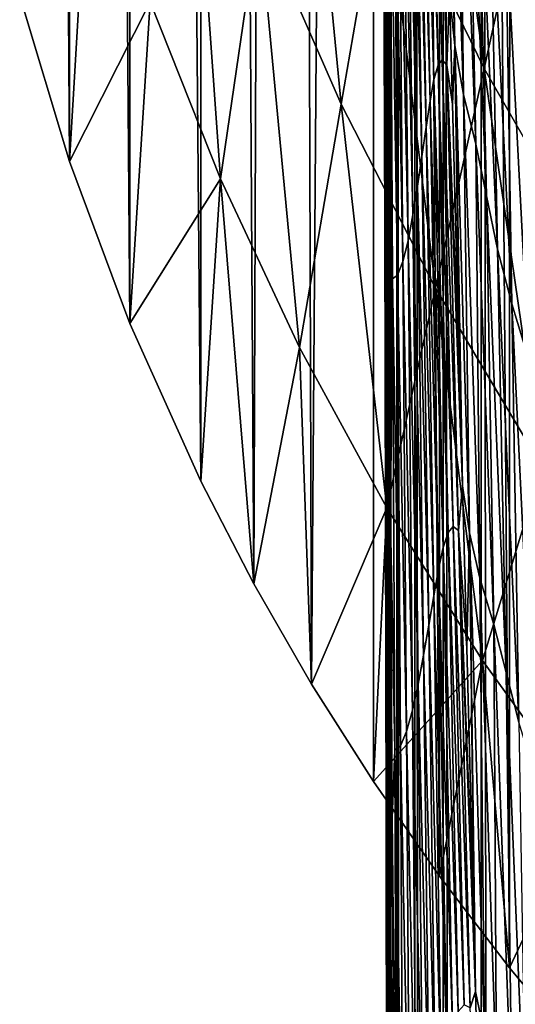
# Model space of a CAD drawing. Header units: metres. Extents: x -23 to 23, y -199 to 23.
# Tile 38 of 112: x -22.76 to -20.69, y -19.15 to -15.04. Entities that reach past the tile are written whole.
import ezdxf

# ---------------------------------------------------------------- set-up
doc = ezdxf.new("R2010")
doc.units = ezdxf.units.M
doc.layers.add('solid_509541_180_SW0001', color=7, linetype='CONTINUOUS')

msp = doc.modelspace()

# ---------------------------------------------------------------- linework, layer by layer
at = {"layer": 'solid_509541_180_SW0001'}
for points in [[(-20.394615, 19.375515), (-20.403206, -19.365856), (-20.704075, 19.006542)], [(-20.704075, 19.006542), (-20.712023, -18.996798), (-20.996466, 18.625443)], [(-20.704075, 19.006542), (-20.403206, -19.365856), (-20.712023, -18.996798)], [(-20.996466, 18.625443), (-21.00429, -18.614689), (-21.271791, 18.232214)], [(-20.996466, 18.625443), (-20.712023, -18.996798), (-21.00429, -18.614689)], [(-21.271791, 18.232214), (-21.53804, -17.812857), (-21.651287, 17.621748)], [(-21.271791, 18.232214), (-21.279938, -18.219637), (-21.53804, -17.812857)], [(-21.271791, 18.232214), (-21.00429, -18.614689), (-21.279938, -18.219637)], [(-21.651287, 17.621748), (-21.778461, -17.394625), (-21.990782, 16.985275)], [(-21.651287, 17.621748), (-21.53804, -17.812857), (-21.778461, -17.394625)], [(-21.990782, 16.985275), (-22.00001, -16.966969), (-22.289072, 16.325026)], [(-21.990782, 16.985275), (-21.778461, -17.394625), (-22.00001, -16.966969)], [(-22.289072, 16.325026), (-22.296637, -16.30862), (-22.543423, 15.647359)], [(-22.289072, 16.325026), (-22.00001, -16.966969), (-22.296637, -16.30862)], [(-22.543423, 15.647359), (-22.549278, -15.632474), (-22.752304, 14.959496)], [(-22.543423, 15.647359), (-22.296637, -16.30862), (-22.549278, -15.632474)], [(-22.752304, 14.959496), (-22.549278, -15.632474), (-22.756874, -14.94126)], [(-21.182512, -189, 242.230423), (-21.182512, 0.000142, 242.230423), (-21.209377, -0.00011, 242.00946)], [(-21.107437, -189, 242.439972), (-21.107437, 0.000167, 242.439957), (-21.182512, 0.000142, 242.230423)], [(-21.110292, -189, 242.434082), (-21.107437, -189, 242.439972), (-21.182512, 0.000142, 242.230423)], [(-21.182512, -189, 242.230423), (-21.110292, -189, 242.434082), (-21.182512, 0.000142, 242.230423)], [(-20.987869, -189, 242.627716), (-20.987869, 0.000123, 242.627701), (-21.107437, 0.000167, 242.439957)], [(-21.107437, -189, 242.439972), (-20.987869, -189, 242.627716), (-21.107437, 0.000167, 242.439957)], [(-20.829735, -189, 242.784348), (-20.829735, 0.00002, 242.784348), (-20.987869, 0.000123, 242.627701)], [(-20.987869, -189, 242.627716), (-20.829735, -189, 242.784348), (-20.987869, 0.000123, 242.627701)], [(-20.640867, -189, 242.902145), (-20.640867, -0.000121, 242.902145), (-20.829735, 0.00002, 242.784348)], [(-20.829735, -189, 242.784348), (-20.640867, -189, 242.902145), (-20.829735, 0.00002, 242.784348)], [(-21.236322, -14.7157, 239.162445), (-21.232578, -15.9149, 239.557968), (-21.209377, -0.00011, 242.00946)], [(-21.232578, -15.9149, 239.557968), (-21.229475, -17.133894, 239.885849), (-21.209377, -0.00011, 242.00946)], [(-21.229475, -17.133894, 239.885849), (-21.227026, -18.365841, 240.144531), (-21.209377, -0.00011, 242.00946)], [(-21.227026, -18.365841, 240.144531), (-21.225239, -19.606176, 240.33342), (-21.209377, -0.00011, 242.00946)], [(-21.225239, -19.606176, 240.33342), (-21.224113, -20.851295, 240.452332), (-21.209377, -0.00011, 242.00946)], [(-21.224113, -20.851295, 240.452332), (-21.22365, -22.098618, 240.501404), (-21.209377, -0.00011, 242.00946)], [(-21.22365, -22.098618, 240.501404), (-21.222198, -34.757195, 240.654739), (-21.209377, -0.00011, 242.00946)], [(-21.222198, -34.757195, 240.654739), (-21.222109, -35.61446, 240.664169), (-21.209377, -0.00011, 242.00946)], [(-21.222109, -35.61446, 240.664169), (-21.221001, -47.406013, 240.781204), (-21.209377, -0.00011, 242.00946)], [(-21.221001, -47.406013, 240.781204), (-21.220943, -48.258762, 240.787292), (-21.209377, -0.00011, 242.00946)], [(-21.220943, -48.258762, 240.787292), (-21.220533, -59.999996, 240.830566), (-21.209377, -0.00011, 242.00946)], [(-21.220533, -59.999996, 240.830566), (-21.209377, -94.500061, 242.00946), (-21.209377, -0.00011, 242.00946)], [(-21.184349, -189, 242.222519), (-21.209377, -0.00011, 242.00946), (-21.209377, -94.500061, 242.00946)], [(-21.184349, -189, 242.222519), (-21.182512, -189, 242.230423), (-21.209377, -0.00011, 242.00946)], [(-20.999973, -13.197728, 235.819458), (-20.94021, -15.148735, 236.590393), (-20.961893, -14.937325, 236.939484)], [(-20.999973, -13.197728, 235.819458), (-20.970301, -13.416645, 235.449127), (-20.94021, -15.148735, 236.590393)], [(-21.05201, -13.348553, 236.886871), (-21.009924, -15.231284, 237.558121), (-21.065798, -13.40442, 237.075409)], [(-21.037128, -13.330706, 236.705109), (-20.99206, -15.208947, 237.379608), (-21.05201, -13.348553, 236.886871)], [(-20.99206, -15.208947, 237.379608), (-21.009924, -15.231284, 237.558121), (-21.05201, -13.348553, 236.886871)], [(-20.972824, -15.230361, 237.210938), (-20.99206, -15.208947, 237.379608), (-21.037128, -13.330706, 236.705109)], [(-21.020689, -13.357379, 236.533157), (-20.972824, -15.230361, 237.210938), (-21.037128, -13.330706, 236.705109)], [(-21.064852, -13.364702, 96.246002), (-21.239494, -14.379384, 72.17849), (-20.817907, -15.244808, 72.17849)], [(-20.615107, -14.32806, 96.246002), (-21.064852, -13.364702, 96.246002), (-20.817907, -15.244808, 72.17849)], [(-20.961893, -14.937325, 236.939484), (-20.972824, -15.230361, 237.210938), (-21.020689, -13.357379, 236.533157)], [(-21.065798, -13.40442, 237.075409), (-21.026844, -15.290994, 237.743469), (-21.079041, -13.490267, 237.267212)], [(-21.009924, -15.231284, 237.558121), (-21.026844, -15.290994, 237.743469), (-21.065798, -13.40442, 237.075409)], [(-20.970301, -13.416645, 235.449127), (-20.904169, -15.352939, 236.228729), (-20.94021, -15.148735, 236.590393)], [(-20.970301, -13.416645, 235.449127), (-20.924404, -13.638498, 235.075729), (-20.904169, -15.352939, 236.228729)], [(-21.59693, -13.510795, 72.17849), (-21.757887, -14.60796, 48.110981), (-21.414135, -15.394066, 48.110981)], [(-21.239494, -14.379384, 72.17849), (-21.59693, -13.510795, 72.17849), (-21.414135, -15.394066, 48.110981)], [(-21.079041, -13.490267, 237.267212), (-21.043327, -15.380179, 237.932175), (-21.092312, -13.59715, 237.45871)], [(-21.026844, -15.290994, 237.743469), (-21.043327, -15.380179, 237.932175), (-21.079041, -13.490267, 237.267212)], [(-21.092312, -13.59715, 237.45871), (-21.059896, -15.490059, 238.120728), (-21.106146, -13.715858, 237.64682)], [(-21.043327, -15.380179, 237.932175), (-21.059896, -15.490059, 238.120728), (-21.092312, -13.59715, 237.45871)], [(-20.924404, -13.638498, 235.075729), (-20.852055, -15.560164, 235.86412), (-20.904169, -15.352939, 236.228729)], [(-20.924404, -13.638498, 235.075729), (-20.886211, -13.86907, 234.703461), (-20.852055, -15.560164, 235.86412)], [(-21.106146, -13.715858, 237.64682), (-21.077044, -15.61158, 238.30603), (-21.120979, -13.837544, 237.829239)], [(-21.059896, -15.490059, 238.120728), (-21.077044, -15.61158, 238.30603), (-21.106146, -13.715858, 237.64682)], [(-21.232697, -15.779591, 239.467957), (-21.236322, -14.7157, 239.162445), (-21.239855, -13.751604, 238.78923)], [(-21.232697, -15.779591, 239.467957), (-21.239855, -13.751604, 238.78923), (-21.223406, -14.796832, 238.968521)], [(-22.052807, -13.807296, 48.110981), (-22.21162, -14.96675, 24.043468), (-21.918844, -15.705125, 24.043468)], [(-21.757887, -14.60796, 48.110981), (-22.052807, -13.807296, 48.110981), (-21.918844, -15.705125, 24.043468)], [(-21.120979, -13.837544, 237.829239), (-21.095171, -15.736044, 238.485794), (-21.137089, -13.954248, 238.004913)], [(-21.077044, -15.61158, 238.30603), (-21.095171, -15.736044, 238.485794), (-21.120979, -13.837544, 237.829239)], [(-20.886211, -13.86907, 234.703461), (-20.807451, -15.775966, 235.500549), (-20.852055, -15.560164, 235.86412)], [(-20.886211, -13.86907, 234.703461), (-20.846252, -14.106922, 234.331207), (-20.807451, -15.775966, 235.500549)], [(-21.137089, -13.954248, 238.004913), (-21.114527, -15.855614, 238.658936), (-21.154518, -14.058542, 238.173538)], [(-21.095171, -15.736044, 238.485794), (-21.114527, -15.855614, 238.658936), (-21.137089, -13.954248, 238.004913)], [(-21.154518, -14.058542, 238.173538), (-21.135138, -15.962982, 238.825134), (-21.173004, -14.142303, 238.334381)], [(-21.114527, -15.855614, 238.658936), (-21.135138, -15.962982, 238.825134), (-21.154518, -14.058542, 238.173538)], [(-20.846252, -14.106922, 234.331207), (-20.761042, -15.998945, 235.136948), (-20.807451, -15.775966, 235.500549)], [(-20.846252, -14.106922, 234.331207), (-20.793947, -14.349974, 233.957581), (-20.761042, -15.998945, 235.136948)], [(-21.173004, -14.142303, 238.334381), (-21.15671, -16.050186, 238.983688), (-21.191881, -14.195374, 238.485046)], [(-21.135138, -15.962982, 238.825134), (-21.15671, -16.050186, 238.983688), (-21.173004, -14.142303, 238.334381)], [(-22.463467, -14.192997, 24.043468), (-22.756874, -14.94126), (-22.549278, -15.632474)], [(-22.21162, -14.96675, 24.043468), (-22.463467, -14.192997, 24.043468), (-22.549278, -15.632474)], [(-21.210073, -14.205126, 238.620392), (-21.199463, -16.122063, 239.266113), (-21.223406, -14.796832, 238.968521)], [(-21.191881, -14.195374, 238.485046), (-21.178535, -16.107309, 239.132309), (-21.210073, -14.205126, 238.620392)], [(-21.178535, -16.107309, 239.132309), (-21.199463, -16.122063, 239.266113), (-21.210073, -14.205126, 238.620392)], [(-21.15671, -16.050186, 238.983688), (-21.178535, -16.107309, 239.132309), (-21.191881, -14.195374, 238.485046)], [(-20.615107, -14.32806, 96.246002), (-20.817907, -15.244808, 72.17849), (-20.32906, -16.096752, 72.17849)], [(-20.793947, -14.349974, 233.957581), (-20.70241, -16.227081, 234.772064), (-20.761042, -15.998945, 235.136948)], [(-20.793947, -14.349974, 233.957581), (-20.727739, -14.59752, 233.58252), (-20.70241, -16.227081, 234.772064)], [(-21.239494, -14.379384, 72.17849), (-21.414135, -15.394066, 48.110981), (-21.020708, -16.161556, 48.110981)], [(-20.817907, -15.244808, 72.17849), (-21.239494, -14.379384, 72.17849), (-21.020708, -16.161556, 48.110981)], [(-21.757887, -14.60796, 48.110981), (-21.918844, -15.705125, 24.043468), (-21.588776, -16.408749, 24.043468)], [(-21.414135, -15.394066, 48.110981), (-21.757887, -14.60796, 48.110981), (-21.588776, -16.408749, 24.043468)], [(-20.727739, -14.59752, 233.58252), (-20.630032, -16.459677, 234.405777), (-20.70241, -16.227081, 234.772064)], [(-20.727739, -14.59752, 233.58252), (-20.651548, -14.849701, 233.20665), (-20.630032, -16.459677, 234.405777)], [(-21.232697, -15.779591, 239.467957), (-21.232578, -15.9149, 239.557968), (-21.236322, -14.7157, 239.162445)], [(-21.232697, -15.779591, 239.467957), (-21.223406, -14.796832, 238.968521), (-21.216284, -15.910861, 239.310425)], [(-21.199463, -16.122063, 239.266113), (-21.216284, -15.910861, 239.310425), (-21.223406, -14.796832, 238.968521)], [(-20.961893, -14.937325, 236.939484), (-20.949684, -15.393825, 237.086014), (-20.972824, -15.230361, 237.210938)], [(-20.94021, -15.148735, 236.590393), (-20.949684, -15.393825, 237.086014), (-20.961893, -14.937325, 236.939484)], [(-22.21162, -14.96675, 24.043468), (-22.549278, -15.632474), (-22.296637, -16.30862)], [(-21.918844, -15.705125, 24.043468), (-22.21162, -14.96675, 24.043468), (-22.296637, -16.30862)], [(-20.94021, -15.148735, 236.590393), (-20.919971, -16.514347, 237.400436), (-20.949684, -15.393825, 237.086014)], [(-20.94021, -15.148735, 236.590393), (-20.90756, -16.986389, 237.514359), (-20.919971, -16.514347, 237.400436)], [(-20.94021, -15.148735, 236.590393), (-20.878811, -17.182419, 237.174973), (-20.90756, -16.986389, 237.514359)], [(-20.94021, -15.148735, 236.590393), (-20.904169, -15.352939, 236.228729), (-20.878811, -17.182419, 237.174973)], [(-21.009924, -15.231284, 237.558121), (-20.967587, -17.181236, 238.059418), (-21.026844, -15.290994, 237.743469)], [(-20.99206, -15.208947, 237.379608), (-20.946548, -17.155512, 237.885117), (-21.009924, -15.231284, 237.558121)], [(-20.946548, -17.155512, 237.885117), (-20.967587, -17.181236, 238.059418), (-21.009924, -15.231284, 237.558121)], [(-20.924345, -17.172369, 237.720612), (-20.946548, -17.155512, 237.885117), (-20.99206, -15.208947, 237.379608)], [(-20.972824, -15.230361, 237.210938), (-20.924345, -17.172369, 237.720612), (-20.99206, -15.208947, 237.379608)], [(-20.90756, -16.986389, 237.514359), (-20.924345, -17.172369, 237.720612), (-20.972824, -15.230361, 237.210938)], [(-20.919971, -16.514347, 237.400436), (-20.90756, -16.986389, 237.514359), (-20.972824, -15.230361, 237.210938)], [(-20.949684, -15.393825, 237.086014), (-20.919971, -16.514347, 237.400436), (-20.972824, -15.230361, 237.210938)], [(-20.817907, -15.244808, 72.17849), (-21.020708, -16.161556, 48.110981), (-20.576504, -16.90551, 48.110981)], [(-20.32906, -16.096752, 72.17849), (-20.817907, -15.244808, 72.17849), (-20.576504, -16.90551, 48.110981)], [(-21.026844, -15.290994, 237.743469), (-20.987844, -17.24334, 238.240555), (-21.043327, -15.380179, 237.932175)], [(-20.967587, -17.181236, 238.059418), (-20.987844, -17.24334, 238.240555), (-21.026844, -15.290994, 237.743469)], [(-20.904169, -15.352939, 236.228729), (-20.835838, -17.371773, 236.823853), (-20.878811, -17.182419, 237.174973)], [(-20.904169, -15.352939, 236.228729), (-20.852055, -15.560164, 235.86412), (-20.835838, -17.371773, 236.823853)], [(-21.414135, -15.394066, 48.110981), (-21.588776, -16.408749, 24.043468), (-21.223511, -17.078306, 24.043468)], [(-21.020708, -16.161556, 48.110981), (-21.414135, -15.394066, 48.110981), (-21.223511, -17.078306, 24.043468)], [(-21.043327, -15.380179, 237.932175), (-21.007778, -17.334146, 238.42514), (-21.059896, -15.490059, 238.120728)], [(-20.987844, -17.24334, 238.240555), (-21.007778, -17.334146, 238.42514), (-21.043327, -15.380179, 237.932175)], [(-21.059896, -15.490059, 238.120728), (-21.027855, -17.445108, 238.609695), (-21.077044, -15.61158, 238.30603)], [(-21.007778, -17.334146, 238.42514), (-21.027855, -17.445108, 238.609695), (-21.059896, -15.490059, 238.120728)], [(-20.852055, -15.560164, 235.86412), (-20.777073, -17.56414, 236.469879), (-20.835838, -17.371773, 236.823853)], [(-20.852055, -15.560164, 235.86412), (-20.807451, -15.775966, 235.500549), (-20.777073, -17.56414, 236.469879)], [(-21.077044, -15.61158, 238.30603), (-21.048521, -17.567419, 238.791168), (-21.095171, -15.736044, 238.485794)], [(-21.027855, -17.445108, 238.609695), (-21.048521, -17.567419, 238.791168), (-21.077044, -15.61158, 238.30603)], [(-21.918844, -15.705125, 24.043468), (-22.296637, -16.30862), (-22.00001, -16.966969)], [(-21.918844, -15.705125, 24.043468), (-22.00001, -16.966969), (-21.778461, -17.394625)], [(-21.588776, -16.408749, 24.043468), (-21.918844, -15.705125, 24.043468), (-21.778461, -17.394625)], [(-21.095171, -15.736044, 238.485794), (-21.070129, -17.692602, 238.9673), (-21.114527, -15.855614, 238.658936)], [(-21.048521, -17.567419, 238.791168), (-21.070129, -17.692602, 238.9673), (-21.095171, -15.736044, 238.485794)], [(-21.22588, -17.859671, 239.950394), (-21.232578, -15.9149, 239.557968), (-21.232697, -15.779591, 239.467957)], [(-21.232697, -15.779591, 239.467957), (-21.216284, -15.910861, 239.310425), (-21.208673, -17.133745, 239.614349)], [(-21.22588, -17.859671, 239.950394), (-21.232697, -15.779591, 239.467957), (-21.208673, -17.133745, 239.614349)], [(-20.807451, -15.775966, 235.500549), (-20.725519, -17.764822, 236.116852), (-20.777073, -17.56414, 236.469879)], [(-20.807451, -15.775966, 235.500549), (-20.761042, -15.998945, 235.136948), (-20.725519, -17.764822, 236.116852)], [(-21.114527, -15.855614, 238.658936), (-21.092905, -17.813015, 239.137009), (-21.135138, -15.962982, 238.825134)], [(-21.070129, -17.692602, 238.9673), (-21.092905, -17.813015, 239.137009), (-21.114527, -15.855614, 238.658936)], [(-21.22588, -17.859671, 239.950394), (-21.229475, -17.133894, 239.885849), (-21.232578, -15.9149, 239.557968)], [(-21.199463, -16.122063, 239.266113), (-21.208673, -17.133745, 239.614349), (-21.216284, -15.910861, 239.310425)], [(-21.135138, -15.962982, 238.825134), (-21.116852, -17.921534, 239.299927), (-21.15671, -16.050186, 238.983688)], [(-21.092905, -17.813015, 239.137009), (-21.116852, -17.921534, 239.299927), (-21.135138, -15.962982, 238.825134)], [(-20.761042, -15.998945, 235.136948), (-20.672104, -17.972479, 235.763779), (-20.725519, -17.764822, 236.116852)], [(-20.761042, -15.998945, 235.136948), (-20.70241, -16.227081, 234.772064), (-20.672104, -17.972479, 235.763779)], [(-21.15671, -16.050186, 238.983688), (-21.141651, -18.010416, 239.455383), (-21.178535, -16.107309, 239.132309)], [(-21.116852, -17.921534, 239.299927), (-21.141651, -18.010416, 239.455383), (-21.15671, -16.050186, 238.983688)], [(-21.199463, -16.122063, 239.266113), (-21.190331, -18.088617, 239.732727), (-21.208673, -17.133745, 239.614349)], [(-21.178535, -16.107309, 239.132309), (-21.166552, -18.070065, 239.601181), (-21.199463, -16.122063, 239.266113)], [(-21.166552, -18.070065, 239.601181), (-21.190331, -18.088617, 239.732727), (-21.199463, -16.122063, 239.266113)], [(-21.141651, -18.010416, 239.455383), (-21.166552, -18.070065, 239.601181), (-21.178535, -16.107309, 239.132309)], [(-21.020708, -16.161556, 48.110981), (-21.223511, -17.078306, 24.043468), (-20.82395, -17.714268, 24.043468)], [(-20.576504, -16.90551, 48.110981), (-21.020708, -16.161556, 48.110981), (-20.82395, -17.714268, 24.043468)], [(-20.70241, -16.227081, 234.772064), (-20.606686, -18.18516, 235.409439), (-20.672104, -17.972479, 235.763779)], [(-20.70241, -16.227081, 234.772064), (-20.630032, -16.459677, 234.405777), (-20.606686, -18.18516, 235.409439)], [(-21.588776, -16.408749, 24.043468), (-21.778461, -17.394625), (-21.53804, -17.812857)], [(-21.223511, -17.078306, 24.043468), (-21.588776, -16.408749, 24.043468), (-21.53804, -17.812857)], [(-20.576504, -16.90551, 48.110981), (-20.82395, -17.714268, 24.043468), (-20.390331, -18.316822, 24.043468)], [(-20.90756, -16.986389, 237.514359), (-20.889866, -17.663239, 237.65918), (-20.924345, -17.172369, 237.720612)], [(-20.878811, -17.182419, 237.174973), (-20.889866, -17.663239, 237.65918), (-20.90756, -16.986389, 237.514359)], [(-21.223511, -17.078306, 24.043468), (-21.53804, -17.812857), (-21.279938, -18.219637)], [(-20.82395, -17.714268, 24.043468), (-21.223511, -17.078306, 24.043468), (-21.279938, -18.219637)], [(-21.22588, -17.859671, 239.950394), (-21.227026, -18.365841, 240.144531), (-21.229475, -17.133894, 239.885849)], [(-21.22588, -17.859671, 239.950394), (-21.208673, -17.133745, 239.614349), (-21.201233, -18.370668, 239.848907)], [(-21.190331, -18.088617, 239.732727), (-21.201233, -18.370668, 239.848907), (-21.208673, -17.133745, 239.614349)], [(-20.946548, -17.155512, 237.885117), (-20.901024, -19.151421, 238.217712), (-20.967587, -17.181236, 238.059418)], [(-20.875708, -19.16444, 238.058258), (-20.901024, -19.151421, 238.217712), (-20.946548, -17.155512, 237.885117)], [(-20.924345, -17.172369, 237.720612), (-20.875708, -19.16444, 238.058258), (-20.946548, -17.155512, 237.885117)], [(-20.967587, -17.181236, 238.059418), (-20.925396, -19.179453, 238.386841), (-20.987844, -17.24334, 238.240555)], [(-20.901024, -19.151421, 238.217712), (-20.925396, -19.179453, 238.386841), (-20.967587, -17.181236, 238.059418)], [(-20.852825, -19.095402, 237.896042), (-20.875708, -19.16444, 238.058258), (-20.924345, -17.172369, 237.720612)], [(-20.85948, -18.836557, 237.860092), (-20.852825, -19.095402, 237.896042), (-20.924345, -17.172369, 237.720612)], [(-20.889866, -17.663239, 237.65918), (-20.85948, -18.836557, 237.860092), (-20.924345, -17.172369, 237.720612)], [(-20.878811, -17.182419, 237.174973), (-20.85948, -18.836557, 237.860092), (-20.889866, -17.663239, 237.65918)], [(-20.878811, -17.182419, 237.174973), (-20.852825, -19.095402, 237.896042), (-20.85948, -18.836557, 237.860092)], [(-20.878811, -17.182419, 237.174973), (-20.816441, -19.275879, 237.568253), (-20.852825, -19.095402, 237.896042)], [(-20.878811, -17.182419, 237.174973), (-20.835838, -17.371773, 236.823853), (-20.816441, -19.275879, 237.568253)], [(-20.987844, -17.24334, 238.240555), (-20.949162, -19.242563, 238.562775), (-21.007778, -17.334146, 238.42514)], [(-20.925396, -19.179453, 238.386841), (-20.949162, -19.242563, 238.562775), (-20.987844, -17.24334, 238.240555)], [(-21.007778, -17.334146, 238.42514), (-20.972715, -19.333357, 238.742188), (-21.027855, -17.445108, 238.609695)], [(-20.949162, -19.242563, 238.562775), (-20.972715, -19.333357, 238.742188), (-21.007778, -17.334146, 238.42514)], [(-20.835838, -17.371773, 236.823853), (-20.766056, -19.450525, 237.229553), (-20.816441, -19.275879, 237.568253)], [(-20.835838, -17.371773, 236.823853), (-20.777073, -17.56414, 236.469879), (-20.766056, -19.450525, 237.229553)], [(-21.027855, -17.445108, 238.609695), (-20.996473, -19.4436, 238.921707), (-21.048521, -17.567419, 238.791168)], [(-20.972715, -19.333357, 238.742188), (-20.996473, -19.4436, 238.921707), (-21.027855, -17.445108, 238.609695)], [(-21.048521, -17.567419, 238.791168), (-21.020819, -19.564795, 239.098343), (-21.070129, -17.692602, 238.9673)], [(-20.996473, -19.4436, 238.921707), (-21.020819, -19.564795, 239.098343), (-21.048521, -17.567419, 238.791168)], [(-20.777073, -17.56414, 236.469879), (-20.700279, -19.628086, 236.888138), (-20.766056, -19.450525, 237.229553)], [(-20.777073, -17.56414, 236.469879), (-20.725519, -17.764822, 236.116852), (-20.700279, -19.628086, 236.888138)], [(-21.070129, -17.692602, 238.9673), (-21.046064, -19.688763, 239.269882), (-21.092905, -17.813015, 239.137009)], [(-21.020819, -19.564795, 239.098343), (-21.046064, -19.688763, 239.269882), (-21.070129, -17.692602, 238.9673)], [(-20.82395, -17.714268, 24.043468), (-21.279938, -18.219637), (-21.00429, -18.614689)], [(-20.82395, -17.714268, 24.043468), (-21.00429, -18.614689), (-20.712023, -18.996798)], [(-20.390331, -18.316822, 24.043468), (-20.82395, -17.714268, 24.043468), (-20.712023, -18.996798)], [(-20.725519, -17.764822, 236.116852), (-20.641319, -19.813606, 236.547562), (-20.700279, -19.628086, 236.888138)], [(-20.725519, -17.764822, 236.116852), (-20.672104, -17.972479, 235.763779), (-20.641319, -19.813606, 236.547562)], [(-21.092905, -17.813015, 239.137009), (-21.072399, -19.808119, 239.435226), (-21.116852, -17.921534, 239.299927)], [(-21.046064, -19.688763, 239.269882), (-21.072399, -19.808119, 239.435226), (-21.092905, -17.813015, 239.137009)], [(-21.219509, -19.972986, 240.233521), (-21.227026, -18.365841, 240.144531), (-21.22588, -17.859671, 239.950394)], [(-21.22588, -17.859671, 239.950394), (-21.201233, -18.370668, 239.848907), (-21.194023, -19.613556, 240.012863)], [(-21.219509, -19.972986, 240.233521), (-21.22588, -17.859671, 239.950394), (-21.194023, -19.613556, 240.012863)], [(-21.116852, -17.921534, 239.299927), (-21.099804, -19.915976, 239.593994), (-21.141651, -18.010416, 239.455383)], [(-21.072399, -19.808119, 239.435226), (-21.099804, -19.915976, 239.593994), (-21.116852, -17.921534, 239.299927)], [(-21.141651, -18.010416, 239.455383), (-21.127939, -20.004869, 239.745544), (-21.166552, -18.070065, 239.601181)], [(-21.099804, -19.915976, 239.593994), (-21.127939, -20.004869, 239.745544), (-21.141651, -18.010416, 239.455383)], [(-21.166552, -18.070065, 239.601181), (-21.156013, -20.065586, 239.887772), (-21.190331, -18.088617, 239.732727)], [(-21.127939, -20.004869, 239.745544), (-21.156013, -20.065586, 239.887772), (-21.166552, -18.070065, 239.601181)], [(-21.190331, -18.088617, 239.732727), (-21.182739, -20.086767, 240.016281), (-21.201233, -18.370668, 239.848907)], [(-21.156013, -20.065586, 239.887772), (-21.182739, -20.086767, 240.016281), (-21.190331, -18.088617, 239.732727)], [(-20.390331, -18.316822, 24.043468), (-20.712023, -18.996798), (-20.403206, -19.365856)], [(-21.219509, -19.972986, 240.233521), (-21.225239, -19.606176, 240.33342), (-21.227026, -18.365841, 240.144531)], [(-21.182739, -20.086767, 240.016281), (-21.194023, -19.613556, 240.012863), (-21.201233, -18.370668, 239.848907)], [(-20.852825, -19.095402, 237.896042), (-20.828926, -20.030943, 238.001282), (-20.875708, -19.16444, 238.058258)], [(-20.816441, -19.275879, 237.568253), (-20.828926, -20.030943, 238.001282), (-20.852825, -19.095402, 237.896042)]]:
    msp.add_3dface(points, dxfattribs=at)

doc.saveas('drawing.dxf')
